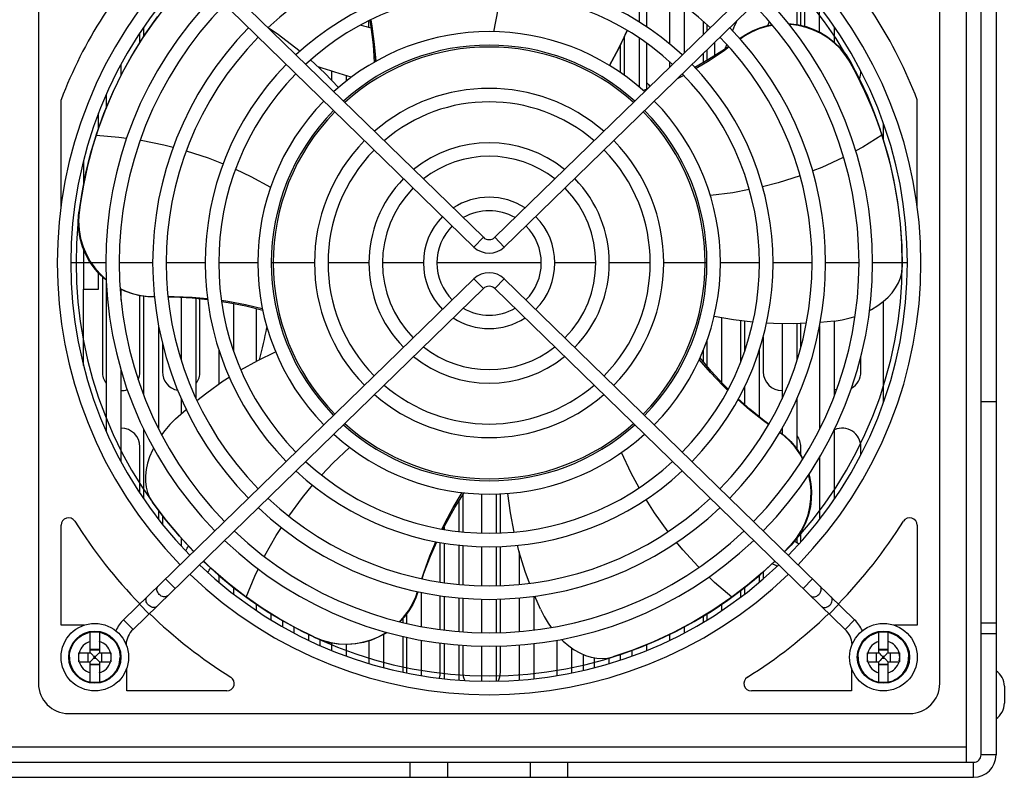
# Model space of a CAD drawing. Header units: millimetres. Extents: x -531 to 1423, y -716 to 1118.
# Tile 81 of 112: x 229 to 360, y 768 to 868. Entities that reach past the tile are written whole.
import ezdxf

# ---------------------------------------------------------------- set-up
doc = ezdxf.new("R2010")
doc.units = ezdxf.units.MM
doc.header["$LTSCALE"] = 23.1
doc.layers.get('0').update_dxf_attribs({"linetype": 'CONTINUOUS'})

msp = doc.modelspace()

# ---------------------------------------------------------------- linework, layer by layer
at = {"color": 7}
for p, q in [((355.15, 900.5), (355.15, 771.5)), ((357.15, 770.5), (357.15, 899.5)), ((359.15, 899.5), (359.15, 770.5)), ((231.65, 892), (231.65, 780)), ((351.65, 780), (351.65, 892)), ((290.88, 839.41), (244.24, 884.81)), ((292.41, 839.41), (339.06, 884.81)), ((289.62, 838.12), (242.98, 883.52)), ((293.67, 838.12), (340.31, 883.52)), ((312.65, 867.43), (312.65, 873.52)), ((332.65, 867.74), (332.65, 873.7)), ((333.15, 867.65), (333.15, 873.15)), ((333.65, 872.58), (333.65, 867.53)), ((311.65, 868.08), (311.65, 871.33)), ((315.65, 871.68), (315.65, 865.2)), ((317.65, 863.97), (317.65, 870.24)), ((335.65, 866.75), (335.65, 870.15)), ((245.85, 866.46), (247.48, 868.78)), ((275.65, 867.41), (275.65, 868.25)), ((275.77, 868.31), (275.91, 867.42)), ((320.15, 868.19), (320.15, 866.4)), ((245.15, 865.34), (245.15, 866.66)), ((245.65, 867.4), (245.65, 866.15)), ((320.65, 867.75), (320.65, 866.89)), ((328.73, 867.62), (329.31, 867.72)), ((337.65, 865.39), (337.65, 867.4)), ((244.28, 863.96), (245.85, 866.46)), ((309.65, 866.19), (309.65, 860.99)), ((311.65, 859.42), (311.65, 865.93)), ((321.65, 865.35), (321.65, 863.57)), ((242.85, 861.38), (244.28, 863.96)), ((309.15, 861.5), (309.15, 865.11)), ((312.65, 859.12), (312.65, 865.24)), ((320.65, 864.38), (320.65, 862.94)), ((315.65, 862.83), (315.65, 862.02)), ((320.15, 863.89), (320.15, 862.65)), ((241.54, 858.69), (242.85, 861.38)), ((242.65, 860.96), (242.65, 862.48)), ((269.15, 861.85), (269.15, 862.04)), ((270.65, 861.58), (270.65, 860.37)), ((339.79, 862.59), (341.01, 860.26)), ((341.15, 861.5), (341.15, 861.53)), ((272.65, 860.24), (272.65, 860.97)), ((317.38, 861.17), (317.31, 861.13)), ((312.68, 859.14), (312.18, 858.95)), ((234.65, 843.52), (234.65, 857.73)), ((240.36, 855.88), (241.54, 858.69)), ((240.65, 858.38), (240.65, 856.55)), ((348.65, 843.52), (348.65, 857.73)), ((239.34, 853), (240.36, 855.88)), ((239.65, 853.91), (239.65, 855.96)), ((343.09, 855.45), (343.94, 853.05)), ((344.15, 852.35), (344.15, 854.61)), ((239.32, 852.95), (239.34, 853)), ((343.94, 853.05), (343.95, 853)), ((343.95, 853), (344.82, 850.07)), ((237.65, 849.65), (237.65, 846.55)), ((344.82, 850.07), (345.51, 847.1)), ((237.45, 845.39), (237.96, 847.97)), ((237.07, 842.79), (237.45, 845.39)), ((346.4, 841.22), (346.6, 838.29)), ((290.88, 839.41), (289.62, 838.12)), ((292.41, 839.41), (293.67, 838.12)), ((237.65, 837.86), (237.65, 832.5)), ((346.6, 838.29), (346.64, 835.44)), ((240.6, 836), (235.95, 836)), ((246.85, 836), (242.4, 836)), ((253.85, 836), (248.65, 836)), ((260.85, 836), (255.65, 836)), ((268.4, 836), (262.65, 836)), ((275.65, 836), (270.2, 836)), ((282.9, 836), (277.45, 836)), ((298.6, 836), (284.7, 836)), ((305.85, 836), (300.4, 836)), ((313.1, 836), (307.65, 836)), ((320.65, 836), (314.9, 836)), ((327.65, 836), (322.45, 836)), ((334.65, 836), (329.45, 836)), ((340.9, 836), (336.45, 836)), ((347.35, 836), (342.7, 836)), ((346.58, 834.72), (346.64, 835.44)), ((239.65, 832.5), (239.65, 834.66)), ((240.15, 834.18), (240.15, 821.5)), ((289.62, 833.88), (242.98, 788.49)), ((290.88, 832.59), (289.62, 833.88)), ((292.41, 832.59), (293.67, 833.88)), ((293.67, 833.88), (340.31, 788.49)), ((237.65, 832.5), (239.65, 832.5)), ((237.65, 822.35), (237.65, 832.5)), ((240.65, 833.74), (240.65, 813.62)), ((290.88, 832.59), (244.24, 787.2)), ((292.41, 832.59), (339.06, 787.2)), ((242.65, 831.06), (242.65, 832.47)), ((245.15, 821.5), (245.15, 831.65)), ((245.65, 831.58), (245.65, 818.42)), ((250.65, 831.43), (250.65, 823.06)), ((252.65, 817.91), (252.65, 831.3)), ((253.15, 821.5), (253.15, 831.25)), ((257.65, 824.19), (257.65, 830.6)), ((260.65, 829.92), (260.65, 822.89)), ((344.15, 817.4), (344.15, 830.88)), ((322.65, 820.04), (322.65, 828.69)), ((247.65, 813.89), (247.65, 827.61)), ((325.15, 822.83), (325.15, 828.3)), ((325.65, 828.24), (325.65, 824.19)), ((330.65, 827.91), (330.65, 817.91)), ((332.65, 823.06), (332.65, 827.91)), ((333.15, 824.77), (333.15, 827.93)), ((335.65, 827.61), (335.65, 813.89)), ((337.6, 828.25), (335.73, 828.08)), ((337.65, 818.42), (337.65, 828.25)), ((328.15, 826.18), (328.15, 821.5)), ((248.15, 825.3), (248.15, 821.5)), ((320.65, 825.64), (320.65, 822.29)), ((255.65, 824.49), (255.65, 819.85)), ((260.87, 823.01), (263.22, 824.16)), ((320.15, 824.34), (320.15, 822.89)), ((327.65, 815.49), (327.65, 824.49)), ((341.15, 821.5), (341.15, 823.54)), ((258.6, 821.75), (260.87, 823.01)), ((242.65, 809.52), (242.65, 821.69)), ((325.65, 819.49), (325.65, 817.17)), ((250.65, 817.95), (250.65, 815.91)), ((332.65, 811.2), (332.65, 817.95)), ((359.15, 817.5), (357.15, 817.5)), ((249.91, 815.26), (251.32, 816.5)), ((245.65, 813.86), (245.65, 804.61)), ((330.65, 813.96), (330.65, 813.24)), ((337.65, 804.61), (337.65, 813.86)), ((245.15, 805.34), (245.15, 811.5)), ((333.15, 810.46), (333.15, 811.5)), ((341.15, 810.48), (341.15, 811.5)), ((335.65, 810.13), (335.65, 801.86)), ((288.15, 805.11), (288.15, 800.18)), ((290.65, 805.22), (290.65, 800.02)), ((292.65, 800.02), (292.65, 805.22)), ((293.15, 800.04), (293.15, 805.24)), ((246.45, 804.75), (246.82, 804.13)), ((248.53, 801.86), (246.82, 804.13)), ((287.65, 800.23), (287.65, 804.31)), ((247.65, 801.86), (247.65, 803.06)), ((248.15, 802.36), (248.15, 801.22)), ((234.65, 787.75), (234.65, 801.07)), ((250.42, 799.6), (248.53, 801.86)), ((348.65, 801.07), (348.65, 787.75)), ((285.65, 800.82), (285.65, 800.51)), ((333.26, 800.31), (332.63, 799.34)), ((333.15, 798.86), (333.15, 800.14)), ((252.31, 797.57), (250.42, 799.6)), ((250.65, 799.38), (250.65, 798.3)), ((285.15, 793.5), (285.15, 798.77)), ((285.65, 798.69), (285.65, 793.42)), ((287.65, 793.19), (287.65, 798.42)), ((331.81, 798.43), (330.97, 797.58)), ((331.87, 798.43), (331, 797.55)), ((332.63, 799.34), (331.87, 798.43)), ((332.65, 798.69), (332.65, 799.38)), ((288.15, 798.37), (288.15, 793.15)), ((290.65, 798.22), (290.65, 793.02)), ((292.65, 793.02), (292.65, 798.22)), ((293.15, 793.03), (293.15, 798.23)), ((295.65, 797.56), (295.65, 793.19)), ((254.59, 795.36), (253.6, 796.31)), ((329.7, 796.3), (328.04, 794.76)), ((329.73, 796.28), (329.34, 795.92)), ((256.9, 793.37), (254.59, 795.36)), ((255.65, 794.48), (255.65, 793.5)), ((328.15, 794.82), (328.15, 793.93)), ((249.83, 792.64), (248.57, 793.93)), ((259.32, 791.51), (256.9, 793.37)), ((327.65, 793.5), (327.65, 794.4)), ((333.46, 792.64), (334.72, 793.93)), ((257.65, 791.89), (257.65, 792.78)), ((282.65, 787.59), (282.65, 792.12)), ((325.15, 791.5), (325.15, 792.39)), ((325.65, 792.78), (325.65, 791.89)), ((246.35, 789.25), (245.09, 790.54)), ((259.36, 791.48), (259.32, 791.51)), ((261.45, 790.03), (259.36, 791.48)), ((260.65, 790.61), (260.65, 789.73)), ((285.15, 787.18), (285.15, 791.68)), ((285.65, 791.61), (285.65, 787.12)), ((287.65, 786.92), (287.65, 791.39)), ((288.15, 791.34), (288.15, 786.88)), ((290.65, 791.22), (290.65, 786.77)), ((292.65, 786.77), (292.65, 791.22)), ((293.15, 786.78), (293.15, 791.23)), ((295.65, 791.39), (295.65, 786.92)), ((297.65, 787.12), (297.65, 791.61)), ((298.47, 789.9), (297.73, 791.62)), ((323.97, 791.51), (321.45, 789.78)), ((322.65, 789.73), (322.65, 790.61)), ((324.02, 791.54), (323.97, 791.51)), ((336.95, 789.25), (338.2, 790.54)), ((262.65, 788.45), (262.65, 789.26)), ((280.65, 789.24), (280.65, 788)), ((321.45, 789.78), (318.85, 788.2)), ((320.65, 789.31), (320.65, 788.45)), ((244.24, 787.2), (242.98, 788.49)), ((264.15, 788.34), (264.15, 787.57)), ((280.15, 788.62), (280.15, 788.12)), ((318.85, 788.2), (316.2, 786.79)), ((320.15, 788.99), (320.15, 788.15)), ((339.06, 787.2), (340.31, 788.49)), ((357.15, 788.09), (359.15, 788.09)), ((237.68, 787.75), (234.65, 787.75)), ((238.55, 784.1), (238.55, 786.82)), ((239.75, 786.82), (239.75, 784.1)), ((265.65, 787.54), (265.65, 786.75)), ((268.33, 786.19), (265.97, 787.37)), ((317.65, 786.75), (317.65, 787.54)), ((343.55, 784.1), (343.55, 786.82)), ((344.75, 786.82), (344.75, 784.1)), ((348.65, 787.75), (345.61, 787.75)), ((357.15, 786.67), (359.15, 786.67)), ((267.65, 785.75), (267.65, 786.48)), ((269.15, 785.06), (269.15, 785.81)), ((270.65, 785.39), (270.65, 784.42)), ((275.65, 785.67), (275.65, 782.66)), ((277.65, 782.1), (277.65, 786.56)), ((280.15, 786.27), (280.15, 781.5)), ((280.65, 786.16), (280.65, 781.41)), ((282.65, 781.04), (282.65, 785.76)), ((285.15, 781.5), (285.15, 785.37)), ((285.65, 785.31), (285.65, 780.63)), ((297.65, 780.63), (297.65, 785.31)), ((300.65, 785.76), (300.65, 781.04)), ((315.65, 786.57), (315.65, 785.75)), ((237.03, 784.1), (238.55, 784.1)), ((237.03, 782.99), (237.03, 783.98)), ((238.2, 784.1), (238.2, 782.9)), ((239.75, 784.52), (238.55, 784.52)), ((239.75, 784.45), (238.55, 784.45)), ((239.75, 784.1), (241.27, 784.1)), ((240.09, 782.9), (240.09, 784.1)), ((272.65, 783.65), (272.65, 785.19)), ((287.65, 780.45), (287.65, 785.12)), ((288.15, 785.08), (288.15, 781.5)), ((290.65, 784.97), (290.65, 780.32)), ((292.65, 780.32), (292.65, 784.97)), ((293.15, 781.5), (293.15, 784.98)), ((295.65, 785.12), (295.65, 780.45)), ((302.65, 781.41), (302.65, 784.74)), ((310.8, 784.45), (308.11, 783.53)), ((310.65, 784.43), (310.65, 783.65)), ((312.65, 784.42), (312.65, 785.21)), ((342.03, 784.1), (343.55, 784.1)), ((342.03, 782.99), (342.03, 783.98)), ((343.2, 784.1), (343.2, 782.9)), ((344.75, 784.52), (343.55, 784.52)), ((344.75, 784.45), (343.55, 784.45)), ((344.75, 784.1), (346.27, 784.1)), ((345.09, 782.9), (345.09, 784.1)), ((237.03, 782.9), (238.55, 782.9)), ((238.55, 780.19), (238.55, 782.9)), ((239.26, 783.61), (239.03, 783.61)), ((239.03, 783.61), (239.03, 783.39)), ((239.03, 783.39), (239.26, 783.39)), ((239.26, 783.39), (239.26, 783.61)), ((239.75, 782.9), (241.27, 782.9)), ((239.75, 782.9), (239.75, 780.19)), ((304.15, 783.88), (304.15, 781.73)), ((305.65, 783.41), (305.65, 782.1)), ((307.41, 783.36), (308.11, 783.53)), ((307.65, 782.66), (307.65, 783.43)), ((309.15, 783.13), (309.15, 783.88)), ((342.03, 782.9), (343.55, 782.9)), ((343.55, 780.19), (343.55, 782.9)), ((344.26, 783.61), (344.03, 783.61)), ((344.03, 783.61), (344.03, 783.39)), ((344.03, 783.39), (344.26, 783.39)), ((344.26, 783.39), (344.26, 783.61)), ((344.75, 782.9), (346.27, 782.9)), ((344.75, 782.9), (344.75, 780.19)), ((238.55, 782.56), (239.75, 782.56)), ((239.75, 782.48), (238.55, 782.48)), ((243.4, 779), (243.4, 782.04)), ((339.9, 782.04), (339.9, 779)), ((343.55, 782.56), (344.75, 782.56)), ((344.75, 782.48), (343.55, 782.48)), ((256.72, 779), (243.4, 779)), ((339.9, 779), (326.57, 779)), ((360.25, 779.63), (360.25, 777.37)), ((235.65, 776), (347.65, 776)), ((355.15, 771.5), (-21.85, 771.5)), ((355.15, 771.5), (355.15, 769.5)), ((359.15, 770.5), (357.15, 770.5)), ((-22.85, 769.5), (356.15, 769.5)), ((281.15, 767.5), (281.15, 769.5)), ((286.15, 767.5), (286.15, 769.5)), ((297.15, 767.5), (297.15, 769.5)), ((302.15, 767.5), (302.15, 769.5)), ((356.15, 767.5), (356.15, 769.5)), ((-22.85, 767.5), (356.15, 767.5))]:
    msp.add_line(p, q, dxfattribs=at)
for points in [[(293.07, 871.97), (292.79, 869.76), (292.22, 866.79)], [(275.9, 868.37), (276.05, 867.51), (276.36, 865.15), (276.56, 862.85)], [(262.21, 867.34), (263.59, 866.41), (265.75, 864.8), (266.48, 864.2)], [(275.91, 867.42), (276.19, 865.04), (276.34, 862.72)], [(310.01, 866.97), (308.91, 864.6), (307.69, 862.29)], [(325, 865.87), (325.83, 866.43), (326.72, 866.91), (327.7, 867.31), (328.73, 867.62)], [(329.39, 867.64), (328.61, 867.49), (327.57, 867.17), (326.59, 866.75), (325.69, 866.26), (325.07, 865.82)], [(331.53, 867.86), (331.85, 867.85), (332.87, 867.71), (333.85, 867.48), (334.81, 867.14), (335.77, 866.69), (336.7, 866.13), (337.61, 865.42), (338.45, 864.61)], [(339.79, 862.59), (339.15, 863.6), (338.43, 864.5), (337.61, 865.29), (336.74, 865.98), (335.82, 866.55), (334.86, 867.01), (333.87, 867.36), (332.86, 867.6), (331.81, 867.75), (331.62, 867.75)], [(323.55, 864.83), (322.97, 864.41), (320.88, 863.07), (319.05, 862.03)], [(323.62, 864.76), (322.94, 864.26), (320.95, 862.93), (319.2, 861.88)], [(338.45, 864.61), (339.19, 863.7), (339.82, 862.7)], [(267.87, 863.03), (269.78, 861.26), (271.6, 859.38)], [(339.79, 862.59), (339.8, 862.62), (339.8, 862.65), (339.81, 862.67), (339.82, 862.7)], [(339.82, 862.7), (340.97, 860.49), (342.01, 858.25), (342.93, 855.97), (343.7, 853.77)], [(317.57, 860.98), (316.79, 860.57), (316.67, 860.51)], [(341.01, 860.26), (342.11, 857.87), (343.09, 855.45)], [(237.96, 847.97), (238.59, 850.51), (239.32, 852.95)], [(239.34, 853), (242.34, 852.77), (243.38, 852.62)], [(245.2, 852.37), (245.34, 852.35), (248.34, 851.75), (249.59, 851.42)], [(343.95, 853), (341.39, 851.42), (340.46, 850.92)], [(251.33, 850.95), (254.25, 849.98), (256.23, 849.19)], [(338.84, 850.06), (338.72, 849.99), (335.93, 848.72), (334.74, 848.25)], [(257.88, 848.47), (259.9, 847.52), (262.54, 846.07)], [(333.05, 847.6), (330.12, 846.67), (328.05, 846.15)], [(345.51, 847.1), (346.04, 844.15), (346.4, 841.22)], [(326.29, 845.76), (324.1, 845.35), (321.11, 844.97)], [(237, 840.41), (236.94, 841.57), (237.02, 842.75)], [(237.07, 842.79), (236.99, 841.6), (237.05, 840.43), (237.26, 839.26), (237.59, 838.15), (238.02, 837.13), (238.54, 836.2), (239.13, 835.35), (239.81, 834.58), (240.57, 833.86), (240.65, 833.81)], [(240.65, 833.73), (240.45, 833.89), (239.7, 834.6), (239.04, 835.37), (238.46, 836.21), (237.95, 837.13), (237.53, 838.14), (237.2, 839.25), (237, 840.41)], [(342.3, 829.68), (342.58, 829.82), (343.39, 830.32), (344.12, 830.86), (344.76, 831.43), (345.31, 832.04), (345.77, 832.68), (346.14, 833.34), (346.41, 834.02), (346.58, 834.72)], [(242.52, 832.59), (243.27, 832.24), (244.29, 831.9), (245.33, 831.66), (246.33, 831.54), (247.07, 831.52)], [(247.08, 831.48), (246.2, 831.5), (245.19, 831.64), (244.15, 831.88), (243.13, 832.24), (242.52, 832.53)], [(248.88, 831.53), (249.72, 831.54), (252.11, 831.44), (254.15, 831.26)], [(248.88, 831.48), (249.65, 831.48), (252.09, 831.35), (254.17, 831.14)], [(256, 831.03), (256.86, 830.91), (259.2, 830.48), (261.45, 829.95)], [(256.02, 830.88), (256.9, 830.75), (259.25, 830.28), (261.5, 829.7)], [(326.76, 828.11), (324.18, 828.42), (321.6, 828.87)], [(337.6, 828.25), (338.67, 828.42), (339.71, 828.67), (340.37, 828.88)], [(333.88, 827.96), (332.22, 827.89), (329.52, 827.92), (328.58, 827.99)], [(323.48, 819.2), (322.84, 819.83), (321.22, 821.59), (319.74, 823.38)], [(323.41, 819.07), (322.78, 819.68), (321.14, 821.4), (319.63, 823.15)], [(252.75, 817.69), (254.05, 818.72), (256.26, 820.28), (257.05, 820.78)], [(328.87, 814.48), (328.19, 814.97), (326.31, 816.46), (324.77, 817.8)], [(328.9, 814.53), (328.28, 814.98), (326.38, 816.52), (324.82, 817.9)], [(249.91, 815.26), (249.15, 814.5), (248.45, 813.69), (248.04, 813.13)], [(333.4, 809.88), (333.01, 810.59), (332.38, 811.47), (331.68, 812.28), (330.94, 812.97), (330.33, 813.43)], [(330.36, 813.46), (331.06, 812.93), (331.81, 812.22), (332.5, 811.41), (333.12, 810.51), (333.43, 809.93)], [(246.95, 811.34), (246.81, 811.06), (246.44, 810.18), (246.17, 809.32), (245.99, 808.48), (245.9, 807.67), (245.9, 806.88), (245.99, 806.13), (246.17, 805.42), (246.45, 804.75)], [(269.35, 807.74), (270.88, 809.37), (273.08, 811.43)], [(311.63, 806.07), (310.56, 808.02), (309.28, 810.75)], [(331.81, 798.43), (332.57, 799.34), (333.2, 800.32), (333.72, 801.38), (334.11, 802.47), (334.36, 803.54), (334.49, 804.6), (334.51, 805.63), (334.43, 806.64), (334.23, 807.66), (334.19, 807.8)], [(334.24, 807.86), (334.32, 807.58), (334.5, 806.57), (334.58, 805.57), (334.55, 804.56), (334.42, 803.51), (334.16, 802.44), (333.78, 801.36), (333.26, 800.31)], [(264.97, 802.28), (266.79, 804.76), (268.15, 806.39)], [(285.36, 800.56), (285.74, 801.35), (286.87, 803.44), (288.07, 805.41)], [(285.5, 800.54), (285.91, 801.34), (287.08, 803.42), (288.32, 805.39)], [(294.99, 800.16), (294.49, 802.72), (294.12, 805.3)], [(315.47, 800.21), (313.68, 802.71), (312.55, 804.51)], [(261.72, 796.89), (261.79, 797.02), (263.29, 799.69), (263.99, 800.77)], [(282.68, 793.95), (282.94, 794.75), (283.77, 796.99), (284.57, 798.87)], [(282.74, 793.94), (282.97, 794.67), (283.85, 796.95), (284.68, 798.85)], [(319.6, 795.46), (319.5, 795.56), (317.42, 797.81), (316.61, 798.81)], [(297.04, 793.35), (296.47, 794.91), (295.66, 797.49), (295.43, 798.4)], [(259.32, 791.51), (260.46, 794.29), (260.92, 795.24)], [(328.04, 794.76), (326.04, 793.08), (324.02, 791.54)], [(323.97, 791.51), (321.68, 793.45), (320.92, 794.18)], [(248.81, 791.65), (248.71, 791.58), (248.59, 791.53), (248.45, 791.52), (248.31, 791.53), (248.16, 791.57), (248, 791.64), (247.86, 791.74), (247.73, 791.86), (247.62, 791.99), (247.52, 792.14), (247.46, 792.29), (247.42, 792.44), (247.41, 792.59), (247.43, 792.73), (247.48, 792.85), (247.56, 792.94)], [(279.71, 788.23), (280.26, 788.81), (280.91, 789.68), (281.46, 790.59), (281.89, 791.52), (282.13, 792.23)], [(282.17, 792.22), (281.89, 791.42), (281.48, 790.53), (280.95, 789.65), (280.33, 788.82), (279.77, 788.21)], [(334.48, 791.65), (334.58, 791.58), (334.7, 791.53), (334.84, 791.52), (334.98, 791.53), (335.14, 791.57), (335.29, 791.64), (335.43, 791.74), (335.56, 791.86), (335.68, 791.99), (335.77, 792.14), (335.83, 792.29), (335.87, 792.44), (335.88, 792.59), (335.86, 792.73), (335.81, 792.85), (335.73, 792.94)], [(247.36, 790.24), (247.26, 790.17), (247.14, 790.12), (247, 790.1), (246.85, 790.12), (246.7, 790.16), (246.55, 790.23), (246.41, 790.32), (246.28, 790.44), (246.16, 790.58), (246.07, 790.72), (246, 790.87), (245.97, 791.03), (245.96, 791.17), (245.98, 791.31), (246.03, 791.43), (246.1, 791.53)], [(335.93, 790.24), (336.03, 790.17), (336.15, 790.12), (336.29, 790.1), (336.44, 790.12), (336.59, 790.16), (336.74, 790.23), (336.88, 790.32), (337.02, 790.44), (337.13, 790.58), (337.22, 790.72), (337.29, 790.87), (337.33, 791.03), (337.33, 791.17), (337.31, 791.31), (337.26, 791.43), (337.19, 791.53)], [(265.97, 787.37), (263.67, 788.65), (261.45, 790.03)], [(298.47, 789.9), (298.97, 788.93), (299.52, 788.02), (299.93, 787.46)], [(235.78, 783.5), (235.79, 783.84), (235.84, 784.17), (235.93, 784.49), (236.04, 784.81), (236.18, 785.11), (236.36, 785.39), (236.56, 785.66), (236.79, 785.91), (237.04, 786.13), (237.31, 786.33), (237.6, 786.49), (237.9, 786.63), (238.22, 786.74), (238.55, 786.82)], [(238.55, 786.82), (238.85, 786.86), (239.15, 786.87), (239.45, 786.86), (239.75, 786.82)], [(239.75, 786.82), (240.07, 786.74), (240.39, 786.63), (240.69, 786.49), (240.98, 786.33), (241.25, 786.13), (241.5, 785.91), (241.73, 785.66), (241.93, 785.39), (242.11, 785.11), (242.25, 784.81), (242.37, 784.49), (242.45, 784.17), (242.5, 783.84), (242.51, 783.5)], [(268.33, 786.19), (269.44, 785.75), (270.56, 785.45), (271.7, 785.29), (272.83, 785.25), (273.91, 785.33), (274.96, 785.53), (275.96, 785.83), (276.91, 786.23), (277.84, 786.73), (277.97, 786.82)], [(278.05, 786.8), (277.92, 786.71), (276.98, 786.19), (275.98, 785.77), (274.93, 785.46), (273.82, 785.26), (272.68, 785.19), (271.54, 785.25), (270.43, 785.43)], [(316.2, 786.79), (313.53, 785.54), (310.8, 784.45)], [(340.78, 783.5), (340.79, 783.84), (340.84, 784.17), (340.93, 784.49), (341.04, 784.81), (341.18, 785.11), (341.36, 785.39), (341.56, 785.66), (341.79, 785.91), (342.04, 786.13), (342.31, 786.33), (342.6, 786.49), (342.9, 786.63), (343.22, 786.74), (343.55, 786.82)], [(343.55, 786.82), (343.85, 786.86), (344.15, 786.87), (344.45, 786.86), (344.75, 786.82)], [(344.75, 786.82), (345.07, 786.74), (345.39, 786.63), (345.69, 786.49), (345.98, 786.33), (346.25, 786.13), (346.5, 785.91), (346.73, 785.66), (346.93, 785.39), (347.11, 785.11), (347.25, 784.81), (347.37, 784.49), (347.45, 784.17), (347.5, 783.84), (347.51, 783.5)], [(270.43, 785.43), (269.36, 785.72), (268.35, 786.13)], [(301.29, 785.87), (301.52, 785.64), (302.25, 785.02), (302.99, 784.49), (303.74, 784.06), (304.49, 783.73), (305.24, 783.49), (305.97, 783.35), (306.7, 783.31), (307.41, 783.36)], [(237.03, 783.98), (237.03, 784.01), (237.03, 784.04), (237.03, 784.07), (237.03, 784.1)], [(238.71, 783.94), (238.62, 784.02), (238.55, 784.1)], [(239.59, 783.94), (239.67, 784.02), (239.75, 784.1)], [(241.27, 784.1), (241.27, 784.07), (241.27, 784.04), (241.27, 784.01)], [(241.27, 784.01), (241.27, 782.99), (241.27, 782.96), (241.27, 782.93), (241.27, 782.9)], [(342.03, 783.98), (342.03, 784.01), (342.03, 784.04), (342.03, 784.07), (342.03, 784.1)], [(343.71, 783.94), (343.62, 784.02), (343.55, 784.1)], [(344.59, 783.94), (344.67, 784.02), (344.75, 784.1)], [(346.27, 784.1), (346.27, 784.07), (346.27, 784.04), (346.27, 784.01)], [(346.27, 784.01), (346.27, 782.99), (346.27, 782.96), (346.27, 782.93), (346.27, 782.9)], [(235.78, 783.5), (235.79, 783.17), (235.84, 782.84), (235.93, 782.51), (236.04, 782.2), (236.18, 781.9), (236.36, 781.61), (236.56, 781.34), (236.79, 781.1), (237.04, 780.87), (237.31, 780.68), (237.6, 780.51), (237.9, 780.37), (238.22, 780.26), (238.55, 780.19)], [(237.03, 782.9), (237.03, 782.93), (237.03, 782.96), (237.03, 782.99)], [(238.71, 783.06), (238.63, 782.98), (238.55, 782.9)], [(239.03, 783.61), (238.95, 783.7), (238.87, 783.78), (238.71, 783.94)], [(239.03, 783.39), (238.95, 783.31), (238.87, 783.23), (238.71, 783.06)], [(239.26, 783.61), (239.34, 783.7), (239.42, 783.78), (239.59, 783.94)], [(239.26, 783.39), (239.34, 783.31), (239.42, 783.23), (239.59, 783.06)], [(239.59, 783.06), (239.67, 782.98), (239.75, 782.9)], [(239.75, 780.19), (240.07, 780.26), (240.39, 780.37), (240.69, 780.51), (240.98, 780.68), (241.25, 780.87), (241.5, 781.1), (241.73, 781.34), (241.93, 781.61), (242.11, 781.9), (242.25, 782.2), (242.37, 782.51), (242.45, 782.84), (242.5, 783.17), (242.51, 783.5)], [(340.78, 783.5), (340.79, 783.17), (340.84, 782.84), (340.93, 782.51), (341.04, 782.2), (341.18, 781.9), (341.36, 781.61), (341.56, 781.34), (341.79, 781.1), (342.04, 780.87), (342.31, 780.68), (342.6, 780.51), (342.9, 780.37), (343.22, 780.26), (343.55, 780.19)], [(342.03, 782.9), (342.03, 782.93), (342.03, 782.96), (342.03, 782.99)], [(343.71, 783.06), (343.63, 782.98), (343.55, 782.9)], [(344.03, 783.61), (343.95, 783.7), (343.87, 783.78), (343.71, 783.94)], [(344.03, 783.39), (343.95, 783.31), (343.87, 783.23), (343.71, 783.06)], [(344.26, 783.61), (344.34, 783.7), (344.42, 783.78), (344.59, 783.94)], [(344.26, 783.39), (344.34, 783.31), (344.42, 783.23), (344.59, 783.06)], [(344.59, 783.06), (344.67, 782.98), (344.75, 782.9)], [(344.75, 780.19), (345.07, 780.26), (345.39, 780.37), (345.69, 780.51), (345.98, 780.68), (346.25, 780.87), (346.5, 781.1), (346.73, 781.34), (346.93, 781.61), (347.11, 781.9), (347.25, 782.2), (347.37, 782.51), (347.45, 782.84), (347.5, 783.17), (347.51, 783.5)], [(239.75, 780.19), (239.45, 780.15), (239.15, 780.13), (238.85, 780.15), (238.55, 780.19)], [(344.75, 780.19), (344.45, 780.15), (344.15, 780.13), (343.85, 780.15), (343.55, 780.19)]]:
    msp.add_lwpolyline(points, dxfattribs=at)
for centre, radius in [((239.15, 783.5), 4.5), ((344.15, 783.5), 4.5), ((239.15, 783.5), 3.48), ((239.15, 783.5), 3.48), ((344.15, 783.5), 3.48), ((344.15, 783.5), 3.48)]:
    msp.add_circle(centre, radius, dxfattribs=at)
for centre, radius, start, end in [((291.65, 836), 61, 135.666, 159.1356), ((291.65, 836), 43, 46.7668, 133.2332), ((291.65, 836), 61, 20.8644, 44.334), ((291.65, 836), 57.5, 135.6698, 224.3302), ((291.65, 836), 57.5, 315.6698, 44.3302), ((291.65, 836), 55.7, 135.6663, 224.3337), ((291.65, 836), 55, 135.6653, 224.3347), ((291.65, 836), 55, 315.6653, 44.3347), ((291.65, 836), 55.7, 315.6663, 44.3337), ((291.65, 836), 37.8, 47.1169, 132.8831), ((291.65, 836), 36, 47.2624, 132.7376), ((291.65, 836), 51.05, 135.656, 224.344), ((291.65, 836), 51.05, 315.656, 44.344), ((291.65, 836), 49.25, 135.6515, 224.3485), ((291.65, 836), 49.25, 315.6515, 44.3485), ((226.65, 859.84), 50, 3.4444, 9.8303), ((428.81, 822.28), 113.88, 156.1729, 156.9204), ((428.81, 822.28), 109.88, 155.3402, 155.6221), ((291.65, 836), 44.8, 135.6388, 224.3612), ((291.65, 836), 30.8, 47.7764, 132.2236), ((305.37, 973.17), 109.88, 253.7389, 254.4528), ((264.15, 886.88), 50, 330.5452, 336.5309), ((291.65, 836), 44.8, 315.6388, 44.3612), ((291.65, 836), 43, 135.6328, 224.3672), ((291.65, 836), 43, 315.6328, 44.3672), ((291.65, 836), 29, 47.9975, 132.0025), ((291.65, 836), 28.75, 48.0299, 131.9701), ((428.81, 822.28), 113.88, 157.9094, 158.2574), ((291.65, 836), 37.8, 135.6127, 224.3873), ((305.37, 973.17), 116.88, 251.7853, 254.0941), ((306.65, 861.5), 2.5, 356.3875, 360), ((291.65, 836), 37.8, 315.6127, 44.3873), ((338.65, 861.5), 2.5, 337.2327, 360), ((291.65, 836), 36, 135.6043, 224.3957), ((291.65, 836), 36, 315.6043, 44.3957), ((291.65, 836), 23.25, 48.9329, 131.0671), ((314.65, 861.5), 2.5, 216.855, 231.6803), ((291.65, 836), 30.8, 135.5749, 224.4251), ((291.65, 836), 21.45, 49.3306, 130.6694), ((291.65, 836), 30.8, 315.5749, 44.4251), ((291.65, 836), 29, 135.562, 224.438), ((291.65, 836), 28.75, 135.5595, 224.4405), ((291.65, 836), 28.75, 315.5595, 44.4405), ((291.65, 836), 29, 315.562, 44.438), ((291.65, 836), 23.25, 135.5083, 224.4917), ((291.65, 836), 23.25, 315.5083, 44.4917), ((291.65, 836), 21.45, 135.4857, 224.5143), ((291.65, 836), 16, 51.0774, 128.9226), ((291.65, 836), 21.45, 315.4857, 44.5143), ((291.65, 836), 14.2, 51.9507, 128.0493), ((291.65, 836), 16, 135.3857, 224.6143), ((291.65, 836), 16, 315.3857, 44.6143), ((291.65, 836), 14.2, 135.3358, 224.6642), ((291.65, 836), 14.2, 315.3358, 44.6642), ((291.65, 836), 8.75, 56.8316, 123.1684), ((291.65, 836), 8.75, 135.0593, 224.9407), ((291.65, 836), 6.95, 60.1736, 119.8264), ((291.65, 836), 8.75, 315.0593, 44.9407), ((291.65, 836), 6.95, 134.8722, 225.1278), ((291.65, 836), 6.95, 314.8722, 45.1278), ((291.65, 840.2), 1.1, 225.7794, 314.2206), ((291.65, 840.2), 2.9, 225.7794, 314.2206), ((291.65, 831.8), 2.9, 45.7794, 134.2206), ((291.65, 831.8), 1.1, 45.7794, 134.2206), ((291.65, 836), 6.95, 240.1736, 299.8264), ((291.65, 836), 8.75, 236.8316, 303.1684), ((154.48, 849.72), 109.88, 345.9818, 348.2832), ((291.65, 836), 14.2, 231.9507, 308.0493), ((291.65, 836), 16, 231.0774, 308.9226), ((242.65, 821.5), 2.5, 180, 216.855), ((242.65, 821.5), 2.5, 335.3816, 360), ((250.65, 821.5), 2.5, 180, 259.3916), ((250.65, 821.5), 2.5, 323.145, 360), ((330.65, 821.5), 2.5, 180, 270), ((338.65, 821.5), 2.5, 299.9528, 360), ((291.65, 836), 21.45, 229.3306, 310.6694), ((242.65, 821.5), 2.5, 270, 289.1861), ((291.65, 836), 23.25, 228.9329, 311.0671), ((338.65, 821.5), 2.5, 246.3893, 252.7474), ((291.65, 836), 29, 227.9975, 312.0025), ((291.65, 836), 28.75, 228.0299, 311.9701), ((242.65, 811.5), 2.5, 0, 90), ((291.65, 836), 30.8, 227.7764, 312.2236), ((330.65, 811.5), 2.5, 0, 36.855), ((338.65, 811.5), 2.5, 0, 113.6107), ((291.65, 836), 36, 227.2624, 312.7376), ((291.65, 836), 37.8, 227.1169, 312.8831), ((291.65, 836), 43, 226.7668, 313.2332), ((291.65, 836), 44.8, 226.6642, 313.3358), ((235.65, 801.07), 1, 31.9527, 180), ((291.65, 836), 65, 211.9527, 224.3197), ((291.65, 836), 65, 315.6803, 328.0473), ((347.65, 801.07), 1, 0, 148.0473), ((291.65, 836), 49.25, 226.4433, 313.5567), ((291.65, 836), 51.05, 226.365, 313.635), ((277.92, 698.84), 113.88, 61.1419, 61.5084), ((154.48, 849.72), 109.88, 331.7257, 332.12), ((291.65, 836), 55.7, 226.1858, 313.8142), ((291.65, 836), 55, 226.2127, 313.7873), ((277.92, 698.84), 109.88, 61.7257, 62.0964), ((291.65, 836), 57.5, 226.1243, 313.8757), ((154.48, 849.72), 113.88, 331.1419, 331.5083), ((291.65, 836), 65, 225.8994, 238.0473), ((291.65, 836), 65, 301.9527, 314.1006), ((246.4, 784.98), 4.9, 134.2206, 155.3681), ((336.89, 784.98), 4.9, 24.6319, 45.7794), ((246.4, 784.98), 3.1, 134.2206, 176.0233), ((336.89, 784.98), 3.1, 3.9767, 45.7794), ((239.15, 783.5), 2.17, 106.029, 163.971), ((239.15, 783.5), 2.17, 16.029, 73.971), ((344.15, 783.5), 2.17, 106.029, 163.971), ((344.15, 783.5), 2.17, 16.029, 73.971), ((239.15, 783.5), 2.17, 167.3276, 192.6724), ((239.15, 783.5), 2.17, 347.3276, 12.6724), ((344.15, 783.5), 2.17, 167.3276, 192.6724), ((344.15, 783.5), 2.17, 347.3276, 12.6724), ((239.15, 783.5), 2.17, 196.029, 253.971), ((239.15, 783.5), 2.17, 286.029, 343.971), ((344.15, 783.5), 2.17, 196.029, 253.971), ((344.15, 783.5), 2.17, 286.029, 343.971), ((282.65, 781.5), 2.5, 341.2963, 360), ((290.65, 781.5), 2.5, 180, 206.1851), ((290.65, 781.5), 2.5, 331.7618, 360), ((357.75, 779.63), 2.5, 0, 55.9442), ((256.72, 780), 1, 270, 58.0473), ((326.57, 780), 1, 121.9527, 270), ((235.65, 780), 4, 180, 270), ((347.65, 780), 4, 270, 360), ((357.75, 777.37), 2.5, 304.0558, 360), ((356.15, 770.5), 3, 270, 360), ((356.15, 770.5), 1, 270, 360)]:
    msp.add_arc(centre, radius, start, end, dxfattribs=at)

doc.saveas('drawing.dxf')
